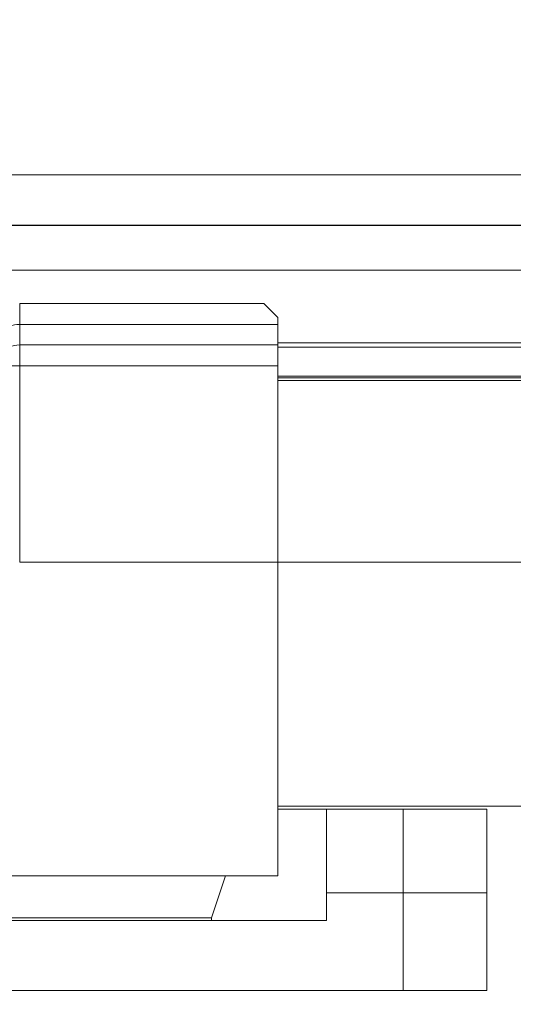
# Model space of a CAD drawing. Header units: inches. Extents: x 0.54 to 10.46, y 0.74 to 7.76.
# Tile 25 of 78: x 2.13 to 2.37, y 4.57 to 5.06. Entities that reach past the tile are written whole.
import ezdxf

# ---------------------------------------------------------------- set-up
doc = ezdxf.new("R2010")
doc.units = ezdxf.units.IN
doc.header["$MEASUREMENT"] = 0
doc.layers.add('BG', color=7, linetype='Continuous')
doc.layers.add('MCG-INT-4FT', color=7, linetype='Continuous')

# ---------------------------------------------------------------- blocks, each defined once
blk = doc.blocks.new('block 3')
at = {"layer": 'BG', "true_color": 0xffffff}
h = blk.add_hatch(color=7, dxfattribs=at)
h.dxf.hatch_style = 2
edge = h.paths.add_edge_path()
edge.add_spline(control_points=[(10.29599, 0.90612), (10.29599, 0.90612), (0.87112, 0.90612), (0.87112, 0.90612), (0.87016, 0.90612), (0.86938, 0.90689), (0.86938, 0.90785), (0.86938, 0.90785), (0.86938, 7.59215), (0.86938, 7.59215), (0.86938, 7.59311), (0.87016, 7.59389), (0.87112, 7.59389), (0.87112, 7.59389), (10.29599, 7.59389), (10.29599, 7.59389), (10.29696, 7.59389), (10.29773, 7.59311), (10.29773, 7.59215), (10.29773, 7.59215), (10.29773, 0.90785), (10.29773, 0.90785), (10.29773, 0.90689), (10.29696, 0.90612), (10.29599, 0.90612)], knot_values=[0, 0, 0, 0, 1, 1, 1, 2, 2, 2, 3, 3, 3, 4, 4, 4, 5, 5, 5, 6, 6, 6, 7, 7, 7, 8, 8, 8, 8], degree=3, periodic=1)
h.paths.add_polyline_path([(0.87286, 0.90959), (10.29426, 0.90959), (10.29426, 7.59042), (0.87286, 7.59042)])
at = {"layer": 'BG', "lineweight": 0}
blk.add_open_spline([(10.29599, 0.90612), (10.29599, 0.90612), (0.87112, 0.90612), (0.87112, 0.90612), (0.87016, 0.90612), (0.86938, 0.90689), (0.86938, 0.90785), (0.86938, 0.90785), (0.86938, 7.59215), (0.86938, 7.59215), (0.86938, 7.59311), (0.87016, 7.59389), (0.87112, 7.59389), (0.87112, 7.59389), (10.29599, 7.59389), (10.29599, 7.59389), (10.29696, 7.59389), (10.29773, 7.59311), (10.29773, 7.59215), (10.29773, 7.59215), (10.29773, 0.90785), (10.29773, 0.90785), (10.29773, 0.90689), (10.29696, 0.90612), (10.29599, 0.90612)], degree=3, knots=[0, 0, 0, 0, 1, 1, 1, 2, 2, 2, 3, 3, 3, 4, 4, 4, 5, 5, 5, 6, 6, 6, 7, 7, 7, 8, 8, 8, 8], dxfattribs=at)
blk = doc.blocks.new('block 2')
at = {"layer": 'BG'}
blk.add_blockref('block 3', (0, 0), dxfattribs=at)
blk = doc.blocks.new('block 69')
at = {"layer": 'BG', "true_color": 0xffffff}
h = blk.add_hatch(color=7, dxfattribs=at)
h.dxf.hatch_style = 2
edge = h.paths.add_edge_path()
edge.add_spline(control_points=[(10.46309, 0.739), (10.46309, 0.739), (0.53691, 0.739), (0.53691, 0.739), (0.53595, 0.739), (0.53517, 0.73978), (0.53517, 0.74074), (0.53517, 0.74074), (0.53517, 7.75926), (0.53517, 7.75926), (0.53517, 7.76022), (0.53595, 7.761), (0.53691, 7.761), (0.53691, 7.761), (10.46309, 7.761), (10.46309, 7.761), (10.46406, 7.761), (10.46483, 7.76022), (10.46483, 7.75926), (10.46483, 7.75926), (10.46483, 0.74074), (10.46483, 0.74074), (10.46483, 0.73978), (10.46406, 0.739), (10.46309, 0.739)], knot_values=[0, 0, 0, 0, 1, 1, 1, 2, 2, 2, 3, 3, 3, 4, 4, 4, 5, 5, 5, 6, 6, 6, 7, 7, 7, 8, 8, 8, 8], degree=3, periodic=1)
h.paths.add_polyline_path([(0.53864, 0.74248), (10.46136, 0.74248), (10.46136, 7.75752), (0.53864, 7.75752)])
at = {"layer": 'BG', "lineweight": 0}
blk.add_open_spline([(10.46309, 0.739), (10.46309, 0.739), (0.53691, 0.739), (0.53691, 0.739), (0.53595, 0.739), (0.53517, 0.73978), (0.53517, 0.74074), (0.53517, 0.74074), (0.53517, 7.75926), (0.53517, 7.75926), (0.53517, 7.76022), (0.53595, 7.761), (0.53691, 7.761), (0.53691, 7.761), (10.46309, 7.761), (10.46309, 7.761), (10.46406, 7.761), (10.46483, 7.76022), (10.46483, 7.75926), (10.46483, 7.75926), (10.46483, 0.74074), (10.46483, 0.74074), (10.46483, 0.73978), (10.46406, 0.739), (10.46309, 0.739)], degree=3, knots=[0, 0, 0, 0, 1, 1, 1, 2, 2, 2, 3, 3, 3, 4, 4, 4, 5, 5, 5, 6, 6, 6, 7, 7, 7, 8, 8, 8, 8], dxfattribs=at)
blk = doc.blocks.new('block 68')
at = {"layer": 'BG'}
blk.add_blockref('block 69', (0, 0), dxfattribs=at)
blk = doc.blocks.new('block 940')
at = {"layer": 'MCG-INT-4FT', "color": 7, "lineweight": 5, "true_color": 0xffffff}
blk.add_lwpolyline([(8.84123, 4.98235), (1.02982, 4.98235)], dxfattribs=at)
blk = doc.blocks.new('block 965')
at = {"layer": 'MCG-INT-4FT', "color": 7, "lineweight": 5, "true_color": 0xffffff}
blk.add_lwpolyline([(2.25379, 4.66943), (8.84123, 4.66943)], dxfattribs=at)
blk = doc.blocks.new('block 968')
at = {"layer": 'MCG-INT-4FT', "color": 7, "lineweight": 5, "true_color": 0xffffff}
blk.add_lwpolyline([(8.84123, 4.95734), (1.02982, 4.95734)], dxfattribs=at)
blk = doc.blocks.new('block 969')
at = {"layer": 'MCG-INT-4FT', "color": 7, "lineweight": 5, "true_color": 0xffffff}
blk.add_lwpolyline([(2.27799, 4.62657), (2.31601, 4.62657)], dxfattribs=at)
blk = doc.blocks.new('block 970')
at = {"layer": 'MCG-INT-4FT', "color": 7, "lineweight": 5, "true_color": 0xffffff}
blk.add_lwpolyline([(2.27799, 4.66802), (2.27799, 4.62657)], dxfattribs=at)
blk = doc.blocks.new('block 971')
at = {"layer": 'MCG-INT-4FT', "color": 7, "lineweight": 5, "true_color": 0xffffff}
blk.add_lwpolyline([(2.31601, 4.66802), (2.27799, 4.66802)], dxfattribs=at)
blk = doc.blocks.new('block 972')
at = {"layer": 'MCG-INT-4FT', "color": 7, "lineweight": 5, "true_color": 0xffffff}
blk.add_lwpolyline([(2.31601, 4.66802), (2.31601, 4.62657)], dxfattribs=at)
blk = doc.blocks.new('block 973')
at = {"layer": 'MCG-INT-4FT', "color": 7, "lineweight": 5, "true_color": 0xffffff}
blk.add_lwpolyline([(2.31601, 4.62657), (2.35749, 4.62657)], dxfattribs=at)
blk = doc.blocks.new('block 974')
at = {"layer": 'MCG-INT-4FT', "color": 7, "lineweight": 5, "true_color": 0xffffff}
blk.add_lwpolyline([(2.35749, 4.66802), (2.31601, 4.66802)], dxfattribs=at)
blk = doc.blocks.new('block 975')
at = {"layer": 'MCG-INT-4FT', "color": 7, "lineweight": 5, "true_color": 0xffffff}
blk.add_lwpolyline([(2.35749, 4.62657), (2.35749, 4.66802)], dxfattribs=at)
blk = doc.blocks.new('block 1045')
at = {"layer": 'MCG-INT-4FT', "color": 7, "lineweight": 5, "true_color": 0xffffff}
blk.add_lwpolyline([(2.25379, 4.79041), (2.1259, 4.79041)], dxfattribs=at)
blk = doc.blocks.new('block 1046')
at = {"layer": 'MCG-INT-4FT', "color": 7, "lineweight": 5, "true_color": 0xffffff}
blk.add_lwpolyline([(2.25379, 4.66805), (2.25379, 4.79041)], dxfattribs=at)
blk = doc.blocks.new('block 1057')
at = {"layer": 'MCG-INT-4FT', "color": 7, "lineweight": 5, "true_color": 0xffffff}
blk.add_lwpolyline([(2.25379, 4.88768), (2.1259, 4.88768)], dxfattribs=at)
blk = doc.blocks.new('block 1058')
at = {"layer": 'MCG-INT-4FT', "color": 7, "lineweight": 5, "true_color": 0xffffff}
blk.add_lwpolyline([(2.1259, 4.89805), (2.1259, 4.88768)], dxfattribs=at)
blk = doc.blocks.new('block 1059')
at = {"layer": 'MCG-INT-4FT', "color": 7, "lineweight": 5, "true_color": 0xffffff}
blk.add_lwpolyline([(2.25379, 4.89805), (2.1259, 4.89805)], dxfattribs=at)
blk = doc.blocks.new('block 1060')
at = {"layer": 'MCG-INT-4FT', "color": 7, "lineweight": 5, "true_color": 0xffffff}
blk.add_lwpolyline([(2.25379, 4.88768), (2.25379, 4.89805)], dxfattribs=at)
blk = doc.blocks.new('block 1061')
at = {"layer": 'MCG-INT-4FT', "color": 7, "lineweight": 5, "true_color": 0xffffff}
blk.add_lwpolyline([(2.1259, 4.88768), (2.1259, 4.79041)], dxfattribs=at)
blk = doc.blocks.new('block 1062')
at = {"layer": 'MCG-INT-4FT', "color": 7, "lineweight": 5, "true_color": 0xffffff}
blk.add_lwpolyline([(2.25379, 4.79041), (2.25379, 4.88768)], dxfattribs=at)
blk = doc.blocks.new('block 1064')
at = {"layer": 'MCG-INT-4FT', "color": 7, "lineweight": 5, "true_color": 0xffffff}
blk.add_lwpolyline([(2.11899, 4.8946), (2.11912, 4.89527), (2.11951, 4.89592), (2.12015, 4.89652), (2.12101, 4.89704), (2.12206, 4.89747), (2.12326, 4.89779), (2.12455, 4.89799), (2.1259, 4.89805)], dxfattribs=at)
blk = doc.blocks.new('block 1065')
at = {"layer": 'MCG-INT-4FT', "color": 7, "lineweight": 5, "true_color": 0xffffff}
blk.add_lwpolyline([(2.11899, 4.88768), (2.1259, 4.88768)], dxfattribs=at)
blk = doc.blocks.new('block 1092')
at = {"layer": 'MCG-INT-4FT', "color": 7, "lineweight": 5, "true_color": 0xffffff}
blk.add_lwpolyline([(2.1259, 4.90824), (2.1259, 4.89805)], dxfattribs=at)
blk = doc.blocks.new('block 1093')
at = {"layer": 'MCG-INT-4FT', "color": 7, "lineweight": 5, "true_color": 0xffffff}
blk.add_lwpolyline([(2.25379, 4.90824), (2.1259, 4.90824)], dxfattribs=at)
blk = doc.blocks.new('block 1094')
at = {"layer": 'MCG-INT-4FT', "color": 7, "lineweight": 5, "true_color": 0xffffff}
blk.add_lwpolyline([(2.25379, 4.89805), (2.25379, 4.90824)], dxfattribs=at)
blk = doc.blocks.new('block 1096')
at = {"layer": 'MCG-INT-4FT', "color": 7, "lineweight": 5, "true_color": 0xffffff}
blk.add_lwpolyline([(2.11899, 4.90478), (2.11912, 4.90546), (2.11951, 4.90611), (2.12015, 4.9067), (2.12101, 4.90723), (2.12206, 4.90766), (2.12326, 4.90798), (2.12455, 4.90817), (2.1259, 4.90824)], dxfattribs=at)
blk = doc.blocks.new('block 1124')
at = {"layer": 'MCG-INT-4FT', "color": 7, "lineweight": 5, "true_color": 0xffffff}
blk.add_lwpolyline([(2.24688, 4.91861), (2.24734, 4.91815), (2.24869, 4.9168), (2.25087, 4.91462), (2.25379, 4.9117)], dxfattribs=at)
blk = doc.blocks.new('block 1125')
at = {"layer": 'MCG-INT-4FT', "color": 7, "lineweight": 5, "true_color": 0xffffff}
blk.add_lwpolyline([(2.1259, 4.91861), (2.1259, 4.90824)], dxfattribs=at)
blk = doc.blocks.new('block 1126')
at = {"layer": 'MCG-INT-4FT', "color": 7, "lineweight": 5, "true_color": 0xffffff}
blk.add_lwpolyline([(2.24688, 4.91861), (2.1259, 4.91861)], dxfattribs=at)
blk = doc.blocks.new('block 1127')
at = {"layer": 'MCG-INT-4FT', "color": 7, "lineweight": 5, "true_color": 0xffffff}
blk.add_lwpolyline([(2.25379, 4.90824), (2.25379, 4.9117)], dxfattribs=at)
blk = doc.blocks.new('block 1223')
at = {"layer": 'MCG-INT-4FT', "color": 7, "lineweight": 5, "true_color": 0xffffff}
blk.add_lwpolyline([(2.35749, 4.57818), (2.35749, 4.62657)], dxfattribs=at)
blk = doc.blocks.new('block 1224')
at = {"layer": 'MCG-INT-4FT', "color": 7, "lineweight": 5, "true_color": 0xffffff}
blk.add_lwpolyline([(2.31601, 4.57818), (2.35749, 4.57818)], dxfattribs=at)
blk = doc.blocks.new('block 1225')
at = {"layer": 'MCG-INT-4FT', "color": 7, "lineweight": 5, "true_color": 0xffffff}
blk.add_lwpolyline([(2.31601, 4.62657), (2.31601, 4.57818)], dxfattribs=at)
blk = doc.blocks.new('block 1228')
at = {"layer": 'MCG-INT-4FT', "color": 7, "lineweight": 5, "true_color": 0xffffff}
blk.add_lwpolyline([(1.79407, 4.61274), (2.27799, 4.61274)], dxfattribs=at)
blk = doc.blocks.new('block 1229')
at = {"layer": 'MCG-INT-4FT', "color": 7, "lineweight": 5, "true_color": 0xffffff}
blk.add_lwpolyline([(1.75605, 4.57818), (2.31601, 4.57818)], dxfattribs=at)
blk = doc.blocks.new('block 1230')
at = {"layer": 'MCG-INT-4FT', "color": 7, "lineweight": 5, "true_color": 0xffffff}
blk.add_lwpolyline([(2.27799, 4.62657), (2.27799, 4.61274)], dxfattribs=at)
blk = doc.blocks.new('block 1233')
at = {"layer": 'MCG-INT-4FT', "color": 7, "lineweight": 5, "true_color": 0xffffff}
blk.add_lwpolyline([(2.22096, 4.61274), (2.22096, 4.61413)], dxfattribs=at)
blk = doc.blocks.new('block 1234')
at = {"layer": 'MCG-INT-4FT', "color": 7, "lineweight": 5, "true_color": 0xffffff}
blk.add_lwpolyline([(2.22096, 4.61413), (2.22787, 4.63487)], dxfattribs=at)
blk = doc.blocks.new('block 1235')
at = {"layer": 'MCG-INT-4FT', "color": 7, "lineweight": 5, "true_color": 0xffffff}
blk.add_lwpolyline([(2.25379, 4.63487), (2.22787, 4.63487)], dxfattribs=at)
blk = doc.blocks.new('block 1236')
at = {"layer": 'MCG-INT-4FT', "color": 7, "lineweight": 5, "true_color": 0xffffff}
blk.add_lwpolyline([(2.25379, 4.66805), (2.25379, 4.63487)], dxfattribs=at)
blk = doc.blocks.new('block 1237')
at = {"layer": 'MCG-INT-4FT', "color": 7, "lineweight": 5, "true_color": 0xffffff}
blk.add_lwpolyline([(2.32984, 4.66805), (2.25379, 4.66805)], dxfattribs=at)
blk = doc.blocks.new('block 1238')
at = {"layer": 'MCG-INT-4FT', "color": 7, "lineweight": 5, "true_color": 0xffffff}
blk.add_lwpolyline([(2.32984, 4.66805), (2.32984, 4.66802)], dxfattribs=at)
blk = doc.blocks.new('block 1246')
at = {"layer": 'MCG-INT-4FT', "color": 7, "lineweight": 5, "true_color": 0xffffff}
blk.add_lwpolyline([(2.22096, 4.61413), (1.85111, 4.61413)], dxfattribs=at)
blk = doc.blocks.new('block 1248')
at = {"layer": 'MCG-INT-4FT', "color": 7, "lineweight": 5, "true_color": 0xffffff}
blk.add_lwpolyline([(2.22787, 4.63487), (2.11553, 4.63487)], dxfattribs=at)
blk = doc.blocks.new('block 1355')
at = {"layer": 'MCG-INT-4FT', "color": 7, "lineweight": 5, "true_color": 0xffffff}
blk.add_lwpolyline([(2.25379, 4.88181), (8.84123, 4.88181)], dxfattribs=at)
blk = doc.blocks.new('block 1358')
at = {"layer": 'MCG-INT-4FT', "color": 7, "lineweight": 5, "true_color": 0xffffff}
blk.add_lwpolyline([(8.84123, 4.89702), (2.25379, 4.89702)], dxfattribs=at)
blk = doc.blocks.new('block 1368')
at = {"layer": 'MCG-INT-4FT', "color": 8, "lineweight": 5, "true_color": 0x808080}
blk.add_lwpolyline([(2.25379, 4.79041), (8.84123, 4.79041)], dxfattribs=at)
blk = doc.blocks.new('block 1372')
at = {"layer": 'MCG-INT-4FT', "color": 8, "lineweight": 5, "true_color": 0x808080}
blk.add_lwpolyline([(2.25379, 4.88042), (8.84123, 4.88042)], dxfattribs=at)
blk = doc.blocks.new('block 1375')
at = {"layer": 'MCG-INT-4FT', "color": 8, "lineweight": 5, "true_color": 0x808080}
blk.add_lwpolyline([(8.84123, 4.93518), (1.02982, 4.93518)], dxfattribs=at)
blk = doc.blocks.new('block 1377')
at = {"layer": 'MCG-INT-4FT', "color": 8, "lineweight": 5, "true_color": 0x808080}
blk.add_lwpolyline([(8.84123, 4.95726), (1.02982, 4.95726)], dxfattribs=at)
blk = doc.blocks.new('block 1380')
at = {"layer": 'MCG-INT-4FT', "color": 8, "lineweight": 5, "true_color": 0x808080}
blk.add_lwpolyline([(2.25379, 4.89909), (8.84123, 4.89909)], dxfattribs=at)
blk = doc.blocks.new('block 1384')
at = {"layer": 'MCG-INT-4FT', "color": 8, "lineweight": 5, "true_color": 0x808080}
blk.add_lwpolyline([(2.25379, 4.8825), (8.84123, 4.8825)], dxfattribs=at)
blk = doc.blocks.new('block 2588')
at = {"layer": 'MCG-INT-4FT', "color": 7, "lineweight": 5, "true_color": 0xffffff}
blk.add_lwpolyline([(2.35749, 4.57818), (2.35749, 4.57818)], dxfattribs=at)

msp = doc.modelspace()

# ---------------------------------------------------------------- block references
at = {"layer": 'BG'}
for name in ['block 68', 'block 2']:
    msp.add_blockref(name, (0, 0), dxfattribs=at)
at = {"layer": 'MCG-INT-4FT'}
for name in ['block 940', 'block 968', 'block 1377', 'block 1375', 'block 1125', 'block 1126', 'block 1124', 'block 1127', 'block 1096', 'block 1092', 'block 1093', 'block 1094', 'block 1064', 'block 1058', 'block 1059', 'block 1380', 'block 1060', 'block 1358', 'block 1065', 'block 1057', 'block 1061', 'block 1062', 'block 1384', 'block 1355', 'block 1372', 'block 1045', 'block 1046', 'block 1368', 'block 965', 'block 1236', 'block 1237', 'block 970', 'block 971', 'block 972', 'block 974', 'block 1238', 'block 975', 'block 1248', 'block 1234', 'block 1235', 'block 969', 'block 1230', 'block 973', 'block 1225', 'block 1223', 'block 1228', 'block 1246', 'block 1233', 'block 1229', 'block 1224', 'block 2588']:
    msp.add_blockref(name, (0, 0), dxfattribs=at)

doc.saveas('drawing.dxf')
